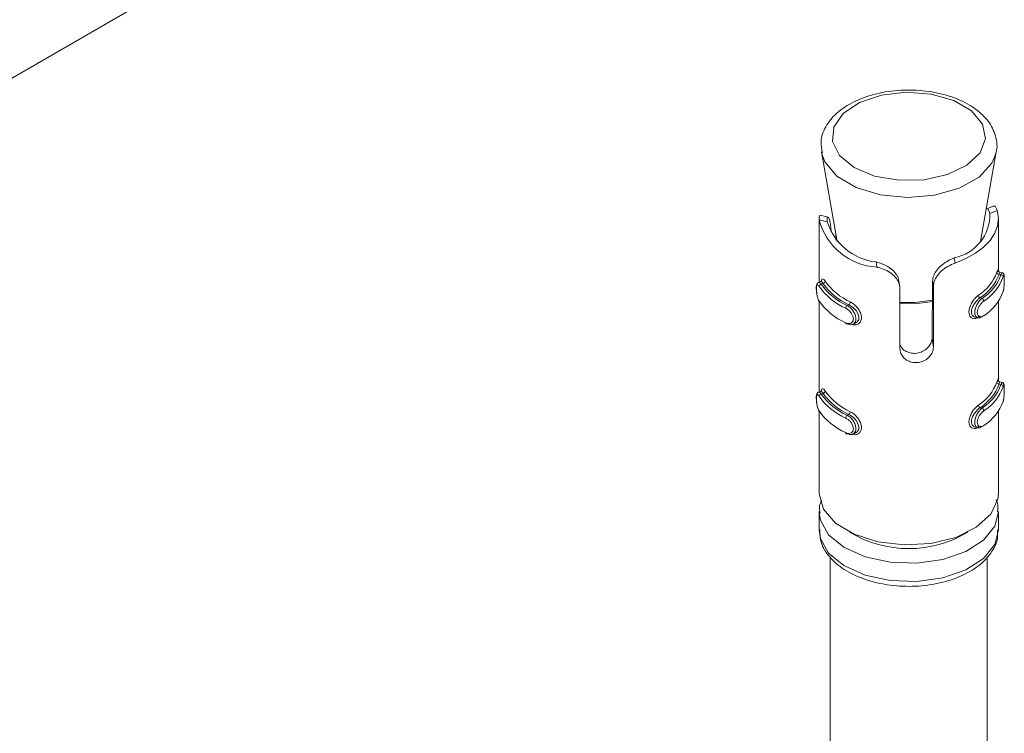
# Model space of a CAD drawing. Header units: millimetres. Extents: x -285 to 376, y -1480 to -23.
# Tile 6 of 38: x -99 to -55, y -940 to -908. Entities that reach past the tile are written whole.
import ezdxf

# ---------------------------------------------------------------- set-up
doc = ezdxf.new("R2010")
doc.units = ezdxf.units.MM

msp = doc.modelspace()

# ---------------------------------------------------------------- linework, layer by layer
at = {"color": 7, "linetype": 'Continuous', "lineweight": 15}
for p, q in [((-63.316, -890.213), (-122.719, -924.506)), ((-63.323, -914.368), (-62.622, -918.356)), ((-56.227, -918.356), (-55.526, -914.368)), ((-55.526, -914.368), (-55.557, -914.502)), ((-55.652, -916.787), (-55.97, -916.916)), ((-63.425, -917.284), (-63.425, -920.178)), ((-63.025, -917.28), (-63.378, -917.185)), ((-55.425, -919.685), (-55.425, -917.348)), ((-62.89, -917.941), (-62.908, -917.71)), ((-62.675, -918.297), (-62.675, -918.054)), ((-56.196, -918.178), (-56.2, -918.237)), ((-55.249, -919.76), (-55.367, -919.728)), ((-63.342, -920.144), (-63.451, -920.189)), ((-59.82, -920.399), (-59.865, -920.111)), ((-59.819, -923.152), (-59.819, -920.462)), ((-58.386, -922.684), (-58.364, -920.133)), ((-58.325, -920.384), (-58.325, -923.074)), ((-63.425, -921.033), (-63.425, -925.077)), ((-55.425, -924.584), (-55.425, -921.034)), ((-56.466, -921.742), (-56.348, -921.773)), ((-56.313, -921.727), (-56.314, -921.739)), ((-61.923, -922.059), (-61.814, -922.015)), ((-55.249, -924.659), (-55.367, -924.627)), ((-63.342, -925.043), (-63.451, -925.088)), ((-63.425, -925.932), (-63.425, -929.596)), ((-55.425, -929.596), (-55.425, -925.933)), ((-56.466, -926.641), (-56.348, -926.673)), ((-56.313, -926.626), (-56.314, -926.638)), ((-61.923, -926.958), (-61.814, -926.914)), ((-63.425, -930.412), (-63.425, -931.229)), ((-63.423, -930.47), (-63.425, -930.412)), ((-55.425, -931.229), (-55.425, -930.412)), ((-62.925, -932.448), (-62.925, -943.885)), ((-55.925, -943.885), (-55.925, -932.424))]:
    msp.add_line(p, q, dxfattribs=at)
at = {"color": 7, "linetype": 'Continuous', "lineweight": 0}
for p, q in [((-55.476, -916.978), (-55.805, -917.112)), ((-63.424, -917.392), (-63.059, -917.489)), ((-57.358, -919.325), (-57.395, -919.094)), ((-60.844, -919.506), (-60.88, -919.275)), ((-55.396, -919.83), (-55.311, -919.852)), ((-63.251, -920.239), (-63.328, -920.27)), ((-58.325, -920.384), (-58.364, -920.133)), ((-56.237, -920.877), (-56.152, -920.9)), ((-62.1, -921.183), (-62.176, -921.214)), ((-58.325, -923.074), (-58.386, -922.684)), ((-55.396, -924.729), (-55.311, -924.752)), ((-63.251, -925.138), (-63.328, -925.169)), ((-56.237, -925.777), (-56.152, -925.799)), ((-62.1, -926.082), (-62.176, -926.113))]:
    msp.add_line(p, q, dxfattribs=at)
at = {"color": 7, "linetype": 'Continuous', "lineweight": 0, "flags": 128}
for points in [[(-56.625, -912.535), (-57.417, -912.072), (-58.426, -911.783), (-59.544, -911.698), (-60.648, -911.827), (-61.62, -912.157), (-62.354, -912.651), (-62.771, -913.255), (-62.824, -913.905), (-62.51, -914.53), (-61.861, -915.062), (-60.948, -915.443), (-59.87, -915.633), (-58.744, -915.61), (-57.691, -915.378), (-56.827, -914.96), (-56.243, -914.404), (-56.005, -913.768), (-56.137, -913.122), (-56.625, -912.535)], [(-62.628, -915.442), (-63.169, -914.806), (-63.316, -914.403)], [(-55.557, -914.502), (-55.716, -914.87), (-56.289, -915.496), (-57.168, -915.989), (-58.269, -916.301), (-59.482, -916.401), (-60.69, -916.28), (-61.774, -915.949), (-62.628, -915.442)], [(-63.451, -920.193), (-63.413, -920.19), (-63.35, -920.241), (-63.328, -920.27), (-63.328, -920.27), (-63.328, -920.27)], [(-59.819, -921.08), (-59.155, -921.088), (-58.35, -920.98)], [(-56.347, -921.771), (-56.358, -921.77), (-56.434, -921.711), (-56.474, -921.606), (-56.475, -921.474), (-56.442, -921.331), (-56.38, -921.185), (-56.292, -921.046), (-56.187, -920.93), (-56.152, -920.9), (-56.152, -920.9), (-56.152, -920.9)], [(-58.349, -921.035), (-59.155, -921.143), (-59.819, -921.135)], [(-63.451, -925.092), (-63.413, -925.09), (-63.35, -925.141), (-63.328, -925.169), (-63.328, -925.169), (-63.328, -925.169)], [(-56.347, -926.67), (-56.358, -926.67), (-56.434, -926.61), (-56.474, -926.505), (-56.475, -926.373), (-56.442, -926.231), (-56.38, -926.084), (-56.292, -925.945), (-56.187, -925.829), (-56.152, -925.799), (-56.152, -925.799), (-56.152, -925.799)], [(-55.425, -930.422), (-55.585, -931.059), (-56.086, -931.684), (-56.883, -932.196), (-57.907, -932.549), (-59.065, -932.712), (-60.255, -932.671), (-61.372, -932.429), (-62.315, -932.008), (-63.002, -931.446), (-63.37, -930.791), (-63.423, -930.47)], [(-63.425, -931.229), (-63.37, -931.608), (-63.002, -932.262), (-62.315, -932.825), (-61.372, -933.246), (-60.255, -933.488), (-59.065, -933.529), (-57.907, -933.365), (-56.883, -933.012), (-56.086, -932.501), (-55.585, -931.876), (-55.425, -931.229)]]:
    msp.add_lwpolyline(points, dxfattribs=at)
at = {"color": 7, "linetype": 'Continuous', "lineweight": 15, "flags": 128}
for points in [[(-57.358, -919.325), (-56.874, -919.127), (-56.446, -918.889), (-56.084, -918.617), (-55.795, -918.318), (-55.586, -917.997), (-55.462, -917.662), (-55.425, -917.32), (-55.476, -916.978)], [(-55.369, -919.735), (-55.371, -919.733), (-55.386, -919.788), (-55.396, -919.83), (-55.396, -919.83), (-55.396, -919.83)], [(-61.816, -922.011), (-61.721, -921.952), (-61.658, -921.841), (-61.651, -921.711), (-61.692, -921.577), (-61.774, -921.444), (-61.892, -921.319), (-62.034, -921.216), (-62.1, -921.183), (-62.1, -921.183), (-62.1, -921.183)], [(-62.24, -921.993), (-62.239, -922.008), (-62.235, -922.021), (-62.23, -922.031), (-62.222, -922.038), (-62.212, -922.041), (-62.201, -922.041), (-62.189, -922.037), (-62.176, -922.03)], [(-55.369, -924.634), (-55.371, -924.633), (-55.386, -924.687), (-55.396, -924.729), (-55.396, -924.729), (-55.396, -924.729)], [(-61.816, -926.91), (-61.721, -926.852), (-61.658, -926.74), (-61.651, -926.61), (-61.692, -926.476), (-61.774, -926.343), (-61.892, -926.218), (-62.034, -926.116), (-62.1, -926.082), (-62.1, -926.082), (-62.1, -926.082)], [(-62.24, -926.892), (-62.239, -926.907), (-62.235, -926.92), (-62.23, -926.93), (-62.222, -926.937), (-62.212, -926.94), (-62.201, -926.94), (-62.189, -926.937), (-62.176, -926.929)], [(-63.425, -929.596), (-63.424, -929.62), (-63.231, -930.304), (-62.695, -930.925), (-61.863, -931.426), (-60.811, -931.762), (-59.634, -931.902), (-58.438, -931.834), (-57.331, -931.563), (-56.413, -931.115), (-55.767, -930.53), (-55.451, -929.861), (-55.425, -929.596)]]:
    msp.add_lwpolyline(points, dxfattribs=at)
at = {"color": 7, "linetype": 'Continuous', "lineweight": 15}
for centre, radius, start, end in [((-60.684, -916.681), 2.83, 194.5522, 266.7614), ((-57.787, -917.15), 1.983, 281.4276, 1.1071), ((-60.599, -916.711), 2.58, 197.5682, 263.7456), ((-57.472, -918.991), 2.114, 303.2121, 339.3224), ((-57.423, -919.065), 2.167, 303.2122, 339.3223), ((-57.253, -919.156), 2.063, 302.2678, 340.2666), ((-57.204, -919.23), 2.116, 302.2675, 340.2671), ((-61.089, -918.731), 2.852, 215.1257, 246.188), ((-61.053, -918.67), 2.781, 215.1264, 246.1872), ((-60.883, -918.524), 2.924, 215.9052, 245.4089), ((-60.847, -918.463), 2.853, 215.905, 245.4088), ((-57.204, -919.883), 2.116, 302.2675, 340.2671), ((-61.089, -919.384), 2.852, 215.1257, 246.188), ((-57.472, -923.89), 2.114, 303.2121, 339.3224), ((-57.423, -923.964), 2.167, 303.2122, 339.3223), ((-57.253, -924.055), 2.063, 302.2678, 340.2666), ((-57.204, -924.129), 2.116, 302.2675, 340.2671), ((-61.089, -923.63), 2.852, 215.1257, 246.188), ((-61.053, -923.569), 2.781, 215.1264, 246.1872), ((-60.883, -923.423), 2.924, 215.9052, 245.4089), ((-60.847, -923.363), 2.853, 215.905, 245.4088), ((-57.204, -924.782), 2.116, 302.2675, 340.2671), ((-61.089, -924.283), 2.852, 215.1257, 246.188)]:
    msp.add_arc(centre, radius, start, end, dxfattribs=at)
at = {"color": 7, "linetype": 'Continuous', "lineweight": 0}
for centre, radius, start, end in [((-55.391, -919.726), 0.104, 186.2699, 267.2489), ((-55.315, -919.955), 0.103, 6.3044, 87.8026), ((-63.307, -920.383), 0.115, 100.2182, 174.405), ((-63.273, -920.125), 0.116, 280.8093, 354.4795), ((-56.173, -920.751), 0.141, 183.3842, 243.4007), ((-56.217, -921.027), 0.143, 3.2937, 62.6791), ((-62.074, -921.345), 0.167, 127.9064, 178.0073), ((-62.199, -921.051), 0.165, 307.0987, 357.9244), ((-55.391, -924.625), 0.104, 186.2712, 267.2438), ((-55.315, -924.854), 0.103, 6.2967, 87.8102), ((-63.307, -925.282), 0.115, 100.2111, 174.4121), ((-63.273, -925.024), 0.116, 280.8141, 354.4781), ((-56.173, -925.65), 0.141, 183.3857, 243.3965), ((-56.217, -925.926), 0.143, 3.2876, 62.6852), ((-62.074, -926.245), 0.167, 127.9011, 178.0126), ((-62.199, -925.951), 0.165, 307.1025, 357.9229), ((-59.425, -926.955), 5.11, 238.8922, 301.1078)]:
    msp.add_arc(centre, radius, start, end, dxfattribs=at)
at = {"color": 7, "linetype": 'Continuous', "lineweight": 15}
for points, knots in [([(-56.308, -912.557), (-56.44, -912.459), (-56.814, -912.182), (-57.601, -911.845), (-58.662, -911.617), (-59.79, -911.583), (-60.89, -911.743), (-61.878, -912.091), (-62.654, -912.595), (-63.153, -913.21), (-63.391, -913.842), (-63.313, -914.24), (-63.28, -914.409)], [0, 0, 0, 0, 0.059933, 0.170789, 0.282038, 0.393038, 0.504247, 0.616247, 0.729833, 0.8319, 0.928633, 1, 1, 1, 1]), ([(-55.587, -914.53), (-55.567, -914.484), (-55.443, -914.207), (-55.521, -913.645), (-55.811, -913.019), (-56.156, -912.698), (-56.308, -912.557)], [0, 0, 0, 0, 0.0681822, 0.4114068, 0.7409658, 1, 1, 1, 1]), ([(-55.805, -917.112), (-55.822, -917.053), (-55.858, -916.936), (-55.929, -916.883), (-55.964, -916.917), (-55.968, -916.921)], [0, 0, 0, 0, 0.474533, 0.951233, 1, 1, 1, 1]), ([(-55.647, -916.798), (-55.636, -916.79), (-55.598, -916.763), (-55.532, -916.824), (-55.494, -916.929), (-55.476, -916.978)], [0, 0, 0, 0, 0.1697444, 0.6105018, 1, 1, 1, 1]), ([(-63.424, -917.392), (-63.424, -917.356), (-63.425, -917.249), (-63.405, -917.168), (-63.385, -917.192), (-63.382, -917.197)], [0, 0, 0, 0, 0.296609, 0.867824, 1, 1, 1, 1]), ([(-62.908, -917.71), (-62.918, -917.625), (-62.937, -917.455), (-62.99, -917.306), (-63.039, -917.262), (-63.071, -917.322), (-63.063, -917.433), (-63.059, -917.489)], [0, 0, 0, 0, 0.201316, 0.402866, 0.601709, 0.799281, 1, 1, 1, 1]), ([(-58.364, -920.133), (-58.353, -920.047), (-58.331, -919.875), (-58.172, -919.619), (-57.943, -919.395), (-57.669, -919.212), (-57.487, -919.134), (-57.395, -919.094)], [0, 0, 0, 0, 0.201317, 0.402868, 0.601712, 0.799283, 1, 1, 1, 1]), ([(-60.88, -919.275), (-60.794, -919.3), (-60.59, -919.359), (-60.284, -919.516), (-60.036, -919.733), (-59.898, -919.939), (-59.882, -920.067), (-59.876, -920.113)], [0, 0, 0, 0, 0.1878339, 0.4421839, 0.6679489, 0.88232, 1, 1, 1, 1]), ([(-59.819, -920.462), (-59.824, -920.397), (-59.838, -920.242), (-59.963, -920.006), (-60.188, -919.784), (-60.48, -919.615), (-60.709, -919.537), (-60.83, -919.51), (-60.844, -919.506)], [0, 0, 0, 0, 0.147077, 0.351355, 0.555297, 0.760036, 0.971374, 1, 1, 1, 1]), ([(-57.358, -919.325), (-57.465, -919.369), (-57.679, -919.456), (-57.979, -919.674), (-58.199, -919.933), (-58.31, -920.179), (-58.32, -920.327), (-58.325, -920.384)], [0, 0, 0, 0, 0.227113, 0.454904, 0.667249, 0.872122, 1, 1, 1, 1]), ([(-55.494, -919.737), (-55.489, -919.72), (-55.471, -919.666), (-55.449, -919.621), (-55.434, -919.624), (-55.431, -919.677), (-55.429, -919.703)], [0, 0, 0, 0, 0.136796, 0.440014, 0.728172, 1, 1, 1, 1]), ([(-55.38, -919.722), (-55.388, -919.719), (-55.405, -919.712), (-55.421, -919.692), (-55.43, -919.676), (-55.433, -919.667), (-55.432, -919.667), (-55.431, -919.677), (-55.43, -919.697), (-55.429, -919.706)], [0, 0, 0, 0, 0.094002, 0.212521, 0.317776, 0.425353, 0.569994, 0.797225, 1, 1, 1, 1]), ([(-63.321, -920.129), (-63.319, -920.111), (-63.311, -920.052), (-63.279, -920.025), (-63.226, -920.044), (-63.18, -920.107), (-63.158, -920.136)], [0, 0, 0, 0, 0.13068, 0.434961, 0.732926, 1, 1, 1, 1]), ([(-55.217, -920.61), (-55.212, -920.596), (-55.194, -920.546), (-55.178, -920.422), (-55.166, -920.262), (-55.161, -920.107), (-55.16, -919.975), (-55.164, -919.892), (-55.169, -919.851), (-55.18, -919.816), (-55.2, -919.787), (-55.226, -919.766), (-55.244, -919.763), (-55.25, -919.762)], [0, 0, 0, 0, 0.064655, 0.22914, 0.374787, 0.506549, 0.644695, 0.780826, 0.866755, 0.907771, 0.946233, 0.98385, 1, 1, 1, 1]), ([(-55.213, -920.597), (-55.21, -920.588), (-55.199, -920.549), (-55.184, -920.461), (-55.171, -920.331), (-55.164, -920.198), (-55.161, -920.072), (-55.161, -919.963), (-55.165, -919.886), (-55.173, -919.855), (-55.189, -919.871), (-55.205, -919.92), (-55.213, -919.944)], [0, 0, 0, 0, 0.037281, 0.149824, 0.25628, 0.356424, 0.453447, 0.553207, 0.659996, 0.772421, 0.885917, 1, 1, 1, 1]), ([(-63.454, -920.19), (-63.47, -920.2), (-63.502, -920.22), (-63.529, -920.268), (-63.549, -920.338), (-63.555, -920.448), (-63.545, -920.607), (-63.519, -920.773), (-63.477, -920.929), (-63.433, -921.029), (-63.406, -921.066), (-63.402, -921.072)], [0, 0, 0, 0, 0.064054, 0.125798, 0.219059, 0.378517, 0.516768, 0.661371, 0.815359, 0.969512, 1, 1, 1, 1]), ([(-63.317, -920.127), (-63.316, -920.126), (-63.314, -920.124), (-63.332, -920.135), (-63.345, -920.143)], [0, 0, 0, 0, 0.320619, 1, 1, 1, 1]), ([(-63.251, -920.239), (-63.251, -920.239), (-63.266, -920.208), (-63.302, -920.162), (-63.33, -920.132), (-63.339, -920.146), (-63.341, -920.148)], [0, 0, 0, 0, 0.000165, 0.438082, 0.925289, 1, 1, 1, 1]), ([(-56.237, -920.877), (-56.237, -920.877), (-56.273, -920.901), (-56.353, -920.964), (-56.47, -921.093), (-56.569, -921.248), (-56.627, -921.408), (-56.634, -921.548), (-56.595, -921.657), (-56.52, -921.73), (-56.414, -921.758), (-56.314, -921.738), (-56.255, -921.706), (-56.237, -921.694), (-56.237, -921.694)], [0, 0, 0, 0, 0.000037, 0.101129, 0.213604, 0.327135, 0.435875, 0.536193, 0.632076, 0.730794, 0.836859, 0.949309, 0.999963, 1, 1, 1, 1]), ([(-62.176, -921.214), (-62.176, -921.214), (-62.129, -921.235), (-62.045, -921.301), (-61.922, -921.431), (-61.83, -921.586), (-61.781, -921.741), (-61.78, -921.878), (-61.821, -921.985), (-61.898, -922.057), (-62.005, -922.084), (-62.106, -922.066), (-62.161, -922.037), (-62.176, -922.03), (-62.176, -922.03)], [0, 0, 0, 0, 0.0000378, 0.1122158, 0.2244881, 0.3370978, 0.4455863, 0.5475445, 0.6461682, 0.7467897, 0.8524274, 0.9632519, 0.9999622, 1, 1, 1, 1]), ([(-56.152, -921.717), (-56.152, -921.717), (-56.188, -921.744), (-56.258, -921.783), (-56.319, -921.775), (-56.347, -921.771)], [0, 0, 0, 0, 0.000178, 0.527746, 1, 1, 1, 1]), ([(-59.804, -923.008), (-59.779, -923.049), (-59.72, -923.152), (-59.544, -923.276), (-59.312, -923.356), (-59.056, -923.36), (-58.813, -923.287), (-58.604, -923.148), (-58.455, -922.964), (-58.392, -922.801), (-58.387, -922.71), (-58.386, -922.684)], [0, 0, 0, 0, 0.084107, 0.206963, 0.331705, 0.455949, 0.57894, 0.702462, 0.827263, 0.951231, 1, 1, 1, 1]), ([(-58.325, -923.074), (-58.328, -923.118), (-58.336, -923.23), (-58.42, -923.413), (-58.582, -923.593), (-58.801, -923.722), (-59.051, -923.779), (-59.302, -923.756), (-59.528, -923.66), (-59.703, -923.504), (-59.803, -923.323), (-59.814, -923.203), (-59.819, -923.152)], [0, 0, 0, 0, 0.067543, 0.17285, 0.279381, 0.387326, 0.494686, 0.600406, 0.705956, 0.81303, 0.921039, 1, 1, 1, 1]), ([(-63.321, -925.028), (-63.319, -925.01), (-63.311, -924.951), (-63.279, -924.924), (-63.226, -924.943), (-63.18, -925.006), (-63.158, -925.036)], [0, 0, 0, 0, 0.130671, 0.43496, 0.732925, 1, 1, 1, 1]), ([(-55.494, -924.636), (-55.489, -924.62), (-55.471, -924.566), (-55.449, -924.52), (-55.434, -924.523), (-55.431, -924.576), (-55.429, -924.602)], [0, 0, 0, 0, 0.136797, 0.440019, 0.728171, 1, 1, 1, 1]), ([(-55.38, -924.621), (-55.388, -924.618), (-55.405, -924.611), (-55.421, -924.591), (-55.43, -924.576), (-55.433, -924.566), (-55.432, -924.566), (-55.431, -924.576), (-55.43, -924.596), (-55.429, -924.605)], [0, 0, 0, 0, 0.094001, 0.21252, 0.317777, 0.425353, 0.56998, 0.797226, 1, 1, 1, 1]), ([(-55.217, -925.509), (-55.212, -925.495), (-55.194, -925.445), (-55.178, -925.321), (-55.166, -925.161), (-55.161, -925.006), (-55.16, -924.874), (-55.164, -924.792), (-55.169, -924.75), (-55.18, -924.715), (-55.2, -924.686), (-55.226, -924.665), (-55.244, -924.662), (-55.25, -924.661)], [0, 0, 0, 0, 0.064655, 0.229141, 0.374783, 0.506552, 0.644692, 0.78083, 0.866753, 0.907775, 0.946237, 0.983849, 1, 1, 1, 1]), ([(-55.213, -925.496), (-55.21, -925.487), (-55.199, -925.448), (-55.184, -925.36), (-55.171, -925.23), (-55.164, -925.097), (-55.161, -924.971), (-55.161, -924.862), (-55.165, -924.785), (-55.173, -924.754), (-55.189, -924.77), (-55.205, -924.819), (-55.213, -924.843)], [0, 0, 0, 0, 0.037282, 0.149824, 0.256281, 0.356425, 0.453449, 0.55321, 0.659993, 0.772419, 0.885917, 1, 1, 1, 1]), ([(-63.454, -925.089), (-63.47, -925.099), (-63.502, -925.119), (-63.529, -925.168), (-63.549, -925.237), (-63.555, -925.348), (-63.545, -925.506), (-63.519, -925.672), (-63.477, -925.828), (-63.433, -925.928), (-63.406, -925.965), (-63.402, -925.972)], [0, 0, 0, 0, 0.064049, 0.125794, 0.219054, 0.378514, 0.516765, 0.661368, 0.815361, 0.969512, 1, 1, 1, 1]), ([(-63.317, -925.026), (-63.316, -925.025), (-63.314, -925.023), (-63.332, -925.034), (-63.345, -925.042)], [0, 0, 0, 0, 0.32059, 1, 1, 1, 1]), ([(-63.251, -925.138), (-63.251, -925.138), (-63.266, -925.108), (-63.302, -925.062), (-63.33, -925.031), (-63.339, -925.045), (-63.341, -925.047)], [0, 0, 0, 0, 0.000165, 0.438082, 0.925289, 1, 1, 1, 1]), ([(-56.237, -925.777), (-56.237, -925.777), (-56.273, -925.8), (-56.353, -925.863), (-56.47, -925.992), (-56.569, -926.148), (-56.627, -926.307), (-56.634, -926.448), (-56.595, -926.556), (-56.52, -926.629), (-56.414, -926.658), (-56.314, -926.637), (-56.255, -926.605), (-56.237, -926.593), (-56.237, -926.593)], [0, 0, 0, 0, 0.000037, 0.101129, 0.213604, 0.327132, 0.435871, 0.53619, 0.632077, 0.730791, 0.836859, 0.949309, 0.999963, 1, 1, 1, 1]), ([(-62.176, -926.113), (-62.176, -926.113), (-62.129, -926.134), (-62.045, -926.2), (-61.922, -926.331), (-61.83, -926.485), (-61.781, -926.64), (-61.78, -926.777), (-61.821, -926.884), (-61.898, -926.956), (-62.005, -926.983), (-62.106, -926.965), (-62.161, -926.936), (-62.176, -926.929), (-62.176, -926.929)], [0, 0, 0, 0, 0.000038, 0.112216, 0.224486, 0.3371, 0.445584, 0.547542, 0.646166, 0.746788, 0.852426, 0.963252, 0.999962, 1, 1, 1, 1]), ([(-56.152, -926.616), (-56.152, -926.616), (-56.188, -926.643), (-56.258, -926.683), (-56.319, -926.674), (-56.347, -926.67)], [0, 0, 0, 0, 0.000178, 0.527746, 1, 1, 1, 1]), ([(-63.314, -929.911), (-63.353, -929.996), (-63.44, -930.18), (-63.402, -930.377), (-63.382, -930.484)], [0, 0, 0, 0, 0.45766, 1, 1, 1, 1]), ([(-55.467, -930.425), (-55.448, -930.293), (-55.42, -930.105), (-55.51, -929.936), (-55.536, -929.885)], [0, 0, 0, 0, 0.69773, 1, 1, 1, 1]), ([(-63.389, -931.215), (-63.389, -931.387), (-63.389, -931.8), (-63.029, -932.402), (-62.424, -932.964), (-61.573, -933.404), (-60.541, -933.686), (-59.413, -933.782), (-58.285, -933.682), (-57.242, -933.393), (-56.356, -932.924), (-55.754, -932.319), (-55.436, -931.719), (-55.459, -931.354), (-55.467, -931.226)], [0, 0, 0, 0, 0.058969, 0.141821, 0.227041, 0.317263, 0.409459, 0.501476, 0.593497, 0.685997, 0.779559, 0.874569, 0.955751, 1, 1, 1, 1])]:
    msp.add_open_spline(points, degree=3, knots=knots, dxfattribs=at)
at = {"color": 7, "linetype": 'Continuous', "lineweight": 0}
for points, knots in [([(-55.311, -919.852), (-55.311, -919.852), (-55.299, -919.819), (-55.274, -919.767), (-55.257, -919.764), (-55.25, -919.762)], [0, 0, 0, 0, 0.0001834, 0.5272985, 1, 1, 1, 1]), ([(-63.421, -920.371), (-63.427, -920.363), (-63.449, -920.33), (-63.484, -920.295), (-63.517, -920.293), (-63.539, -920.333), (-63.55, -920.409), (-63.549, -920.519), (-63.536, -920.656), (-63.51, -920.799), (-63.471, -920.932), (-63.438, -920.994), (-63.421, -921.025)], [0, 0, 0, 0, 0.037282, 0.149825, 0.256282, 0.356424, 0.453448, 0.553209, 0.659993, 0.772416, 0.885916, 1, 1, 1, 1]), ([(-56.314, -921.739), (-56.334, -921.752), (-56.399, -921.794), (-56.508, -921.817), (-56.622, -921.784), (-56.702, -921.697), (-56.743, -921.567), (-56.736, -921.4), (-56.675, -921.209), (-56.568, -921.021), (-56.44, -920.862), (-56.355, -920.792), (-56.314, -920.759)], [0, 0, 0, 0, 0.049968, 0.16072, 0.26597, 0.365259, 0.462972, 0.565671, 0.676022, 0.789422, 0.900465, 1, 1, 1, 1]), ([(-62.24, -921.993), (-62.228, -921.998), (-62.178, -922.02), (-62.092, -922.034), (-61.998, -922.011), (-61.93, -921.953), (-61.893, -921.866), (-61.895, -921.756), (-61.938, -921.632), (-62.019, -921.511), (-62.125, -921.406), (-62.202, -921.362), (-62.24, -921.34)], [0, 0, 0, 0, 0.037283, 0.149824, 0.256281, 0.356424, 0.453447, 0.553207, 0.659996, 0.772418, 0.885916, 1, 1, 1, 1]), ([(-62.034, -921.057), (-62.01, -921.07), (-61.933, -921.112), (-61.803, -921.217), (-61.671, -921.37), (-61.578, -921.536), (-61.531, -921.704), (-61.539, -921.865), (-61.61, -921.998), (-61.733, -922.076), (-61.857, -922.097), (-61.933, -922.07), (-61.954, -922.062)], [0, 0, 0, 0, 0.052893, 0.170134, 0.281549, 0.386655, 0.490092, 0.598803, 0.715618, 0.835663, 0.953212, 1, 1, 1, 1]), ([(-56.075, -921.019), (-56.085, -921.026), (-56.127, -921.057), (-56.199, -921.129), (-56.28, -921.241), (-56.338, -921.361), (-56.37, -921.479), (-56.369, -921.588), (-56.331, -921.674), (-56.261, -921.721), (-56.171, -921.725), (-56.107, -921.69), (-56.075, -921.672)], [0, 0, 0, 0, 0.037284, 0.149825, 0.256282, 0.356425, 0.453449, 0.55321, 0.659995, 0.772419, 0.88592, 1, 1, 1, 1]), ([(-55.311, -924.752), (-55.311, -924.752), (-55.299, -924.718), (-55.274, -924.666), (-55.257, -924.663), (-55.25, -924.662)], [0, 0, 0, 0, 0.000183, 0.527304, 1, 1, 1, 1]), ([(-63.421, -925.271), (-63.427, -925.262), (-63.449, -925.229), (-63.484, -925.194), (-63.517, -925.193), (-63.539, -925.232), (-63.55, -925.308), (-63.549, -925.419), (-63.536, -925.555), (-63.51, -925.699), (-63.471, -925.831), (-63.438, -925.893), (-63.421, -925.924)], [0, 0, 0, 0, 0.037282, 0.149824, 0.256281, 0.356423, 0.453447, 0.553207, 0.659996, 0.772419, 0.885916, 1, 1, 1, 1]), ([(-56.314, -926.638), (-56.334, -926.651), (-56.399, -926.693), (-56.508, -926.716), (-56.622, -926.683), (-56.702, -926.596), (-56.743, -926.467), (-56.736, -926.299), (-56.675, -926.108), (-56.568, -925.92), (-56.44, -925.761), (-56.355, -925.691), (-56.314, -925.659)], [0, 0, 0, 0, 0.049968, 0.160719, 0.265971, 0.36526, 0.462973, 0.565668, 0.676019, 0.789422, 0.900465, 1, 1, 1, 1]), ([(-62.24, -926.892), (-62.228, -926.898), (-62.178, -926.92), (-62.092, -926.933), (-61.998, -926.91), (-61.93, -926.852), (-61.893, -926.765), (-61.895, -926.655), (-61.938, -926.531), (-62.019, -926.41), (-62.125, -926.305), (-62.202, -926.261), (-62.24, -926.239)], [0, 0, 0, 0, 0.037283, 0.149825, 0.256282, 0.356425, 0.453448, 0.553209, 0.659993, 0.772416, 0.885917, 1, 1, 1, 1]), ([(-62.034, -925.956), (-62.01, -925.97), (-61.933, -926.012), (-61.803, -926.116), (-61.671, -926.269), (-61.578, -926.435), (-61.531, -926.603), (-61.539, -926.764), (-61.61, -926.898), (-61.733, -926.975), (-61.857, -926.996), (-61.933, -926.969), (-61.954, -926.961)], [0, 0, 0, 0, 0.052893, 0.170135, 0.281548, 0.386654, 0.49009, 0.598805, 0.715621, 0.835662, 0.953212, 1, 1, 1, 1]), ([(-56.075, -925.918), (-56.085, -925.925), (-56.127, -925.956), (-56.199, -926.028), (-56.28, -926.14), (-56.338, -926.26), (-56.37, -926.378), (-56.369, -926.487), (-56.331, -926.574), (-56.261, -926.621), (-56.171, -926.625), (-56.107, -926.589), (-56.075, -926.571)], [0, 0, 0, 0, 0.037284, 0.149824, 0.256281, 0.356424, 0.453448, 0.553208, 0.659998, 0.772422, 0.885919, 1, 1, 1, 1])]:
    msp.add_open_spline(points, degree=3, knots=knots, dxfattribs=at)

doc.saveas('drawing.dxf')
